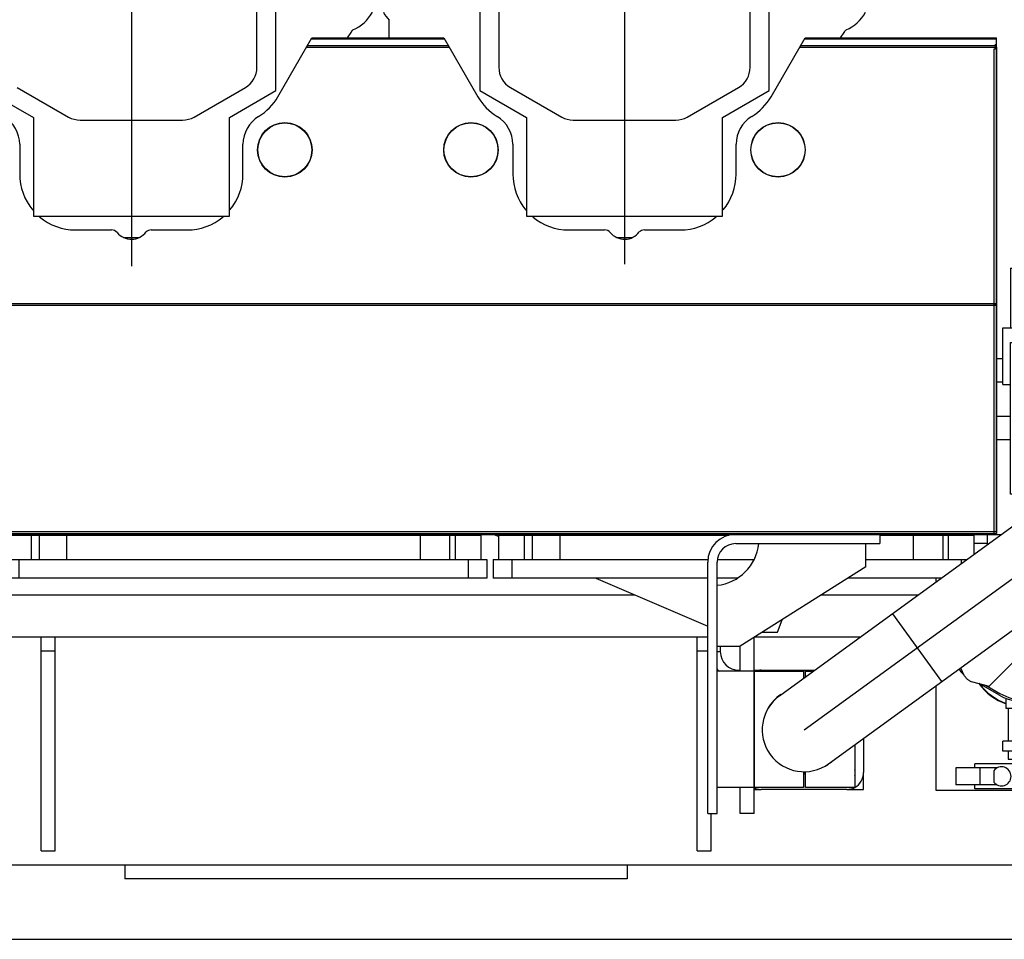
# Model space of a CAD drawing. Header units: millimetres. Extents: x 0 to 1189, y 0 to 841.
# Tile 104 of 160: x 973 to 1015, y 271 to 311. Entities that reach past the tile are written whole.
import ezdxf

# ---------------------------------------------------------------- set-up
doc = ezdxf.new("R2010")
doc.units = ezdxf.units.MM
doc.header["$LTSCALE"] = 65.395
doc.linetypes.add('CENTER', pattern=[0.6, 0.375, -0.075, 0.075, -0.075])
for name, color, linetype in [('1907_060000_TLKGS_KGS_V_ABL1579', 7, 'CONTINUOUS'), ('1907_061000_TLKGS_KGS_V_ABL1580', 7, 'CONTINUOUS'), ('1907_153200_84_ABL1627', 7, 'CONTINUOUS'), ('1907_153200_84_T1_PBL1664', 7, 'CONTINUOUS'), ('1907_153700_15_ABL1623', 7, 'CONTINUOUS'), ('1907_153700_15_T2_PBL1636', 7, 'CONTINUOUS'), ('1907_153700_15_T3_PBL1624', 7, 'CONTINUOUS'), ('1907_153700_16_ABL1625', 7, 'CONTINUOUS'), ('1907_153700_16_T1_PBL1626', 7, 'CONTINUOUS'), ('1907_153700_16_T2_PBL1635', 7, 'CONTINUOUS'), ('1907_153701_05_AC_PBL1629', 7, 'CONTINUOUS'), ('1907_153701_05_AC_PBL1630', 7, 'CONTINUOUS'), ('1907_153701_32_PBL1631', 7, 'CONTINUOUS'), ('1907_153701_33_PBL1634', 7, 'CONTINUOUS'), ('1997_030000_TLKGS_V_ABL1561', 7, 'CONTINUOUS'), ('1997_100000_TLKGS_V_ABL1562', 7, 'CONTINUOUS'), ('1997_200000_TLKGS_V_ABL1597', 7, 'CONTINUOUS'), ('N4011-C128X91_PBL1628', 7, 'CONTINUOUS'), ('oben_24_VBL1520', 7, 'CONTINUOUS')]:
    doc.layers.add(name, color=color, linetype=linetype)

# ---------------------------------------------------------------- blocks, each defined once
blk = doc.blocks.new('9M32C_GENSET_KPL_GRUNDRAHMEN_T1_PBL1522', base_point=(836.943, 316.873))
at = {"layer": '9M32C_GENSET_KPL_GRUNDRAHMEN_T1_PBL1522', "color": 7, "linetype": 'CONTINUOUS'}
for p, q in [((813.987, 284.073), (1002.183, 284.073)), ((973.523, 274.873), (973.523, 284.073)), ((974.123, 274.873), (974.123, 284.073)), ((1001.723, 274.873), (1001.723, 284.073)), ((1004.219, 284.073), (1008.766, 284.073)), ((973.523, 283.473), (974.123, 283.473)), ((1001.723, 283.473), (1002.183, 283.473)), ((1008.883, 277.513), (1008.883, 278.233)), ((1004.183, 277.513), (1004.483, 277.513)), ((1008.163, 277.513), (1008.883, 277.513)), ((1002.323, 274.873), (1002.323, 276.473)), ((973.523, 274.873), (974.123, 274.873)), ((1001.723, 274.873), (1002.323, 274.873)), ((752.983, 274.273), (1027.923, 274.273)), ((977.123, 274.273), (977.123, 273.673)), ((998.723, 274.273), (998.723, 273.673)), ((998.723, 273.673), (977.123, 273.673)), ((750.063, 271.073), (1031.123, 271.073))]:
    blk.add_line(p, q, dxfattribs=at)
blk = doc.blocks.new('9M32C_GENSET_KPL_GRUNDRAHMEN_ABL1521', base_point=(836.943, 316.873))
at = {"layer": '9M32C_GENSET_KPL_GRUNDRAHMEN_T1_PBL1522'}
blk.add_blockref('9M32C_GENSET_KPL_GRUNDRAHMEN_T1_PBL1522', (836.943, 316.873), dxfattribs=at)
blk = doc.blocks.new('1907_153700_15_T3_PBL1624', base_point=(1003.883, 280.262))
at = {"layer": '1907_153700_15_T3_PBL1624', "color": 7, "linetype": 'CONTINUOUS'}
for p, q in [((1004.183, 282.593), (1004.183, 284.051)), ((1003.583, 282.593), (1003.583, 283.673)), ((1003.583, 276.473), (1003.583, 277.593)), ((1004.183, 276.473), (1004.183, 277.579)), ((1004.183, 276.473), (1003.583, 276.473))]:
    blk.add_line(p, q, dxfattribs=at)
blk = doc.blocks.new('1907_153700_15_T2_PBL1636', base_point=(999.181, 286.373))
at = {"layer": '1907_153700_15_T2_PBL1636', "color": 7, "linetype": 'CONTINUOUS'}
for p, q in [((992.983, 288.473), (993.197, 288.381)), ((997.37, 286.593), (1002.183, 284.53)), ((1005.183, 284.273), (1005.38, 284.804)), ((1004.536, 284.273), (1005.183, 284.273))]:
    blk.add_line(p, q, dxfattribs=at)
blk = doc.blocks.new('1907_153700_15_ABL1623', base_point=(999.181, 282.473))
at = {"layer": '1907_153700_15_T2_PBL1636'}
blk.add_blockref('1907_153700_15_T2_PBL1636', (999.181, 286.373), dxfattribs=at)
at = {"layer": '1907_153700_15_T3_PBL1624'}
blk.add_blockref('1907_153700_15_T3_PBL1624', (1003.883, 280.262), dxfattribs=at)
blk = doc.blocks.new('1907_153700_16_T1_PBL1626', base_point=(1005.883, 282.473))
at = {"layer": '1907_153700_16_T1_PBL1626', "color": 7, "linetype": 'CONTINUOUS'}
for p, q in [((1009.583, 288.473), (1009.583, 288.073)), ((1003.383, 288.073), (1009.583, 288.073)), ((1002.183, 276.473), (1002.183, 287.273)), ((1002.583, 276.473), (1002.583, 287.273)), ((1002.183, 276.473), (1002.583, 276.473))]:
    blk.add_line(p, q, dxfattribs=at)
for radius in [1.2, 0.8]:
    blk.add_arc((1003.383, 287.273), radius, 90, 180, dxfattribs=at)
blk = doc.blocks.new('1907_153700_16_T2_PBL1635', base_point=(1005.783, 285.973))
at = {"layer": '1907_153700_16_T2_PBL1635', "color": 7, "linetype": 'CONTINUOUS'}
for p, q in [((1008.983, 287.073), (1008.983, 288.073)), ((1008.983, 287.073), (1003.583, 283.673)), ((1002.583, 283.673), (1003.583, 283.673))]:
    blk.add_line(p, q, dxfattribs=at)
blk.add_arc((1002.383, 288.273), 2, 275.7664, 354.2356, dxfattribs=at)
blk = doc.blocks.new('1907_153700_16_ABL1625', base_point=(1005.883, 282.473))
at = {"layer": '1907_153700_16_T1_PBL1626'}
blk.add_blockref('1907_153700_16_T1_PBL1626', (1005.883, 282.473), dxfattribs=at)
at = {"layer": '1907_153700_16_T2_PBL1635'}
blk.add_blockref('1907_153700_16_T2_PBL1635', (1005.783, 285.973), dxfattribs=at)
blk = doc.blocks.new('N4011-C128X91_PBL1628', base_point=(1006.519, 280.073))
at = {"layer": 'N4011-C128X91_PBL1628', "color": 7, "linetype": 'CONTINUOUS'}
for p, q in [((1004.483, 282.633), (1006.784, 282.633)), ((1008.883, 279.708), (1008.883, 278.233)), ((1008.163, 277.513), (1004.483, 277.513))]:
    blk.add_line(p, q, dxfattribs=at)
for centre, radius, start, end in [((1004.483, 281.913), 0.72, 90, 109.1696), ((1006.323, 280.073), 1.82, 269.3822, 271.9039), ((1006.323, 280.073), 1.889, 269.4055, 271.8324), ((1008.161, 278.235), 0.36, 340.5545, 19.4455), ((1008.163, 278.233), 0.72, 298.262, 360), ((1004.483, 278.233), 0.72, 242.8542, 270), ((1008.163, 278.233), 0.72, 270, 297.1458)]:
    blk.add_arc(centre, radius, start, end, dxfattribs=at)
blk = doc.blocks.new('1907_153200_84_T1_PBL1664', base_point=(1013.005, 299.772))
at = {"layer": '1907_153200_84_T1_PBL1664', "color": 7, "linetype": 'CONTINUOUS'}
for p, q in [((1005.265, 281.529), (1015.414, 288.903)), ((1007.381, 278.617), (1017.53, 285.99))]:
    blk.add_line(p, q, dxfattribs=at)
at = {"layer": '1907_153200_84_T1_PBL1664', "color": 2, "linetype": 'CENTER'}
blk.add_line((1006.323, 280.073), (1016.472, 287.446), dxfattribs=at)
at = {"layer": '1907_153200_84_T1_PBL1664', "color": 9, "linetype": 'CONTINUOUS'}
blk.add_line((1010.119, 285.056), (1012.235, 282.143), dxfattribs=at)
at = {"layer": '1907_153200_84_T1_PBL1664', "color": 7, "linetype": 'CONTINUOUS'}
blk.add_arc((1006.323, 280.073), 1.8, 126, 306, dxfattribs=at)
blk = doc.blocks.new('1907_153200_84_ABL1627', base_point=(1012.45, 299.22))
at = {"layer": '1907_153200_84_T1_PBL1664'}
blk.add_blockref('1907_153200_84_T1_PBL1664', (1013.005, 299.772), dxfattribs=at)
at = {"layer": 'N4011-C128X91_PBL1628'}
blk.add_blockref('N4011-C128X91_PBL1628', (1006.519, 280.073), dxfattribs=at)
blk = doc.blocks.new('1907_153701_05_AC_PBL1629', base_point=(1007.443, 280.093))
at = {"layer": '1907_153701_05_AC_PBL1629', "color": 7, "linetype": 'CONTINUOUS'}
for p, q in [((1006.383, 282.593), (1006.729, 282.593)), ((1006.383, 282.342), (1006.383, 282.593)), ((1008.503, 279.432), (1008.503, 277.593)), ((1006.383, 277.593), (1006.383, 278.274)), ((1008.503, 277.593), (1006.383, 277.593))]:
    blk.add_line(p, q, dxfattribs=at)
for start, end in [(294.9439, 311.8182), (294.4133, 294.8866)]:
    blk.add_arc((1006.343, 280.093), 1.81, start, end, dxfattribs=at)
blk = doc.blocks.new('1907_153701_05_AC_PBL1630', base_point=(1005.243, 280.093))
at = {"layer": '1907_153701_05_AC_PBL1630', "color": 7, "linetype": 'CONTINUOUS'}
for p, q in [((1004.183, 282.593), (1006.303, 282.593)), ((1004.183, 277.593), (1004.183, 282.593)), ((1006.303, 282.593), (1006.303, 282.284)), ((1006.303, 278.274), (1006.303, 277.593)), ((1006.303, 277.593), (1004.183, 277.593))]:
    blk.add_line(p, q, dxfattribs=at)
blk.add_arc((1006.343, 280.093), 1.81, 124.1858, 151.0988, dxfattribs=at)
blk = doc.blocks.new('1907_153701_32_PBL1631', base_point=(1003.383, 280.093))
at = {"layer": '1907_153701_32_PBL1631', "color": 7, "linetype": 'CONTINUOUS'}
for p, q in [((1004.183, 282.593), (1002.583, 282.593)), ((1004.183, 282.593), (1004.183, 277.593)), ((1004.183, 277.593), (1002.583, 277.593))]:
    blk.add_line(p, q, dxfattribs=at)
blk = doc.blocks.new('1907_153701_33_PBL1634', base_point=(1003.533, 283.13))
at = {"layer": '1907_153701_33_PBL1634', "color": 7, "linetype": 'CONTINUOUS'}
for p, q in [((1002.723, 283.673), (1002.723, 283.433)), ((1003.523, 282.633), (1003.583, 282.633)), ((1004.183, 282.633), (1004.483, 282.633))]:
    blk.add_line(p, q, dxfattribs=at)
at = {"layer": '1907_153701_33_PBL1634', "color": 9, "linetype": 'CONTINUOUS'}
for p, q in [((1002.583, 283.433), (1002.723, 283.433)), ((1003.523, 282.593), (1003.523, 282.633))]:
    blk.add_line(p, q, dxfattribs=at)
at = {"layer": '1907_153701_33_PBL1634', "color": 7, "linetype": 'CONTINUOUS'}
for radius, start, end in [(0.8, 180, 270), (1.2, 218.4456, 224.7844)]:
    blk.add_arc((1003.523, 283.433), radius, start, end, dxfattribs=at)
blk = doc.blocks.new('9M32C_GENSET_KPL_VERROHRUNG_ABL1525', base_point=(886.602, 324.888))
at = {"layer": '1907_153200_84_ABL1627'}
blk.add_blockref('1907_153200_84_ABL1627', (1012.45, 299.22), dxfattribs=at)
at = {"layer": '1907_153700_15_ABL1623'}
blk.add_blockref('1907_153700_15_ABL1623', (999.181, 282.473), dxfattribs=at)
at = {"layer": '1907_153700_16_ABL1625'}
blk.add_blockref('1907_153700_16_ABL1625', (1005.883, 282.473), dxfattribs=at)
at = {"layer": '1907_153701_05_AC_PBL1629'}
blk.add_blockref('1907_153701_05_AC_PBL1629', (1007.443, 280.093), dxfattribs=at)
at = {"layer": '1907_153701_05_AC_PBL1630'}
blk.add_blockref('1907_153701_05_AC_PBL1630', (1005.243, 280.093), dxfattribs=at)
at = {"layer": '1907_153701_32_PBL1631'}
blk.add_blockref('1907_153701_32_PBL1631', (1003.383, 280.093), dxfattribs=at)
at = {"layer": '1907_153701_33_PBL1634'}
blk.add_blockref('1907_153701_33_PBL1634', (1003.533, 283.13), dxfattribs=at)
blk = doc.blocks.new('1997_111000_12_SIMPLE1_T1_D_PBL1564', base_point=(912.003, 315.678))
at = {"layer": '1997_111000_12_SIMPLE1_T1_D_PBL1564', "color": 7, "linetype": 'CONTINUOUS'}
for p, q in [((923.021, 288.473), (1014.822, 288.473)), ((813.987, 285.873), (999.05, 285.873)), ((1007.078, 285.873), (1011.244, 285.873))]:
    blk.add_line(p, q, dxfattribs=at)
for centre, start, end in [((977.403, 288.873), 214.9011, 219.0177), ((977.403, 288.873), 320.9823, 325.0989), ((985.803, 288.873), 214.9011, 219.0177), ((985.803, 288.873), 320.9823, 325.0989), ((990.203, 288.873), 214.9011, 219.0177), ((990.203, 288.873), 320.9823, 325.0989), ((1011.403, 288.873), 214.9011, 219.0177), ((1011.403, 288.873), 320.9823, 325.0989)]:
    blk.add_arc(centre, 0.7, start, end, dxfattribs=at)
blk = doc.blocks.new('1997_111000_12_SIMPLE1_D_ABL1563', base_point=(913.779, 318.689))
at = {"layer": '1997_111000_12_SIMPLE1_T1_D_PBL1564'}
blk.add_blockref('1997_111000_12_SIMPLE1_T1_D_PBL1564', (912.003, 315.678), dxfattribs=at)
blk = doc.blocks.new('1997_111200_08_SIMPLE1_T7_A_PBL1643', base_point=(1003.297, 287.513))
at = {"layer": '1997_111200_08_SIMPLE1_T7_A_PBL1643', "color": 7, "linetype": 'CONTINUOUS'}
for p, q in [((993.197, 288.433), (1003.088, 288.433)), ((993.197, 287.393), (993.197, 288.433)), ((1009.583, 288.433), (1013.637, 288.433)), ((1013.637, 287.612), (1013.637, 288.433)), ((992.957, 287.393), (1002.197, 287.393)), ((992.957, 287.393), (992.957, 286.593)), ((1002.598, 287.393), (1004.17, 287.393)), ((1008.983, 287.393), (1013.336, 287.393)), ((1002.183, 286.593), (992.957, 286.593)), ((1003.463, 286.593), (1002.583, 286.593)), ((1012.235, 286.593), (1008.221, 286.593))]:
    blk.add_line(p, q, dxfattribs=at)
at = {"layer": '1997_111200_08_SIMPLE1_T7_A_PBL1643', "color": 9, "linetype": 'CONTINUOUS'}
for p, q in [((994.297, 288.433), (994.297, 287.393)), ((994.641, 288.433), (994.641, 287.393)), ((995.817, 288.433), (995.817, 287.393)), ((1011.017, 288.433), (1011.017, 287.393)), ((1012.284, 288.433), (1012.284, 287.393)), ((1012.521, 288.433), (1012.521, 287.393)), ((993.757, 287.393), (993.757, 286.593)), ((1013.077, 287.393), (1013.077, 287.205))]:
    blk.add_line(p, q, dxfattribs=at)
blk = doc.blocks.new('1997_111200_08_SIMPLE1_T7_A_PBL1644', base_point=(982.22, 287.513))
at = {"layer": '1997_111200_08_SIMPLE1_T7_A_PBL1644', "color": 7, "linetype": 'CONTINUOUS'}
for p, q in [((972, 288.433), (992.44, 288.433)), ((972, 287.393), (972, 288.433)), ((992.44, 287.393), (992.44, 288.433)), ((971.76, 287.393), (992.68, 287.393)), ((971.76, 287.393), (971.76, 286.593)), ((992.68, 287.393), (992.68, 286.593)), ((992.68, 286.593), (971.76, 286.593))]:
    blk.add_line(p, q, dxfattribs=at)
at = {"layer": '1997_111200_08_SIMPLE1_T7_A_PBL1644', "color": 9, "linetype": 'CONTINUOUS'}
for p, q in [((973.1, 288.433), (973.1, 287.393)), ((973.445, 288.433), (973.445, 287.393)), ((974.62, 288.433), (974.62, 287.393)), ((989.82, 288.433), (989.82, 287.393)), ((991.087, 288.433), (991.087, 287.393)), ((991.324, 288.433), (991.324, 287.393)), ((972.56, 287.393), (972.56, 286.593)), ((991.88, 287.393), (991.88, 286.593))]:
    blk.add_line(p, q, dxfattribs=at)
blk = doc.blocks.new('1997_111200_08_SIMPLE1_T8_A_PBL1732', base_point=(1014.203, 288.248))
at = {"layer": '1997_111200_08_SIMPLE1_T8_A_PBL1732', "color": 7, "linetype": 'CONTINUOUS'}
blk.add_line((1014.203, 288.023), (1014.203, 288.473), dxfattribs=at)
blk = doc.blocks.new('1997_111200_08_SIMPLE1_A_ABL1570', base_point=(921.923, 307.623))
at = {"layer": '1997_111200_08_SIMPLE1_T7_A_PBL1643'}
blk.add_blockref('1997_111200_08_SIMPLE1_T7_A_PBL1643', (1003.297, 287.513), dxfattribs=at)
at = {"layer": '1997_111200_08_SIMPLE1_T7_A_PBL1644'}
blk.add_blockref('1997_111200_08_SIMPLE1_T7_A_PBL1644', (982.22, 287.513), dxfattribs=at)
at = {"layer": '1997_111200_08_SIMPLE1_T8_A_PBL1732'}
blk.add_blockref('1997_111200_08_SIMPLE1_T8_A_PBL1732', (1014.203, 288.248), dxfattribs=at)
blk = doc.blocks.new('1997_171000_05_SIMPLE1_T1_A_PBL1595', base_point=(916.003, 298.959))
at = {"layer": '1997_171000_05_SIMPLE1_T1_A_PBL1595', "color": 7, "linetype": 'CONTINUOUS'}
for p, q in [((983.703, 307.275), (985.164, 309.805)), ((985.14, 309.763), (990.865, 309.763)), ((985.164, 309.805), (990.841, 309.805)), ((990.841, 309.805), (992.301, 307.277)), ((1004.903, 307.275), (1006.364, 309.805)), ((1006.34, 309.763), (1014.603, 309.763)), ((1006.364, 309.805), (1014.603, 309.805)), ((1014.603, 288.513), (1014.603, 309.805)), ((972.603, 305.231), (972.603, 303.953)), ((982.203, 303.952), (982.203, 305.232)), ((993.803, 305.231), (993.803, 303.953)), ((1003.403, 303.952), (1003.403, 305.232)), ((975.003, 301.553), (976.547, 301.553)), ((978.259, 301.553), (979.803, 301.553)), ((996.203, 301.553), (997.747, 301.553)), ((999.459, 301.553), (1001.003, 301.553)), ((817.403, 288.513), (1014.481, 288.513)), ((1014.601, 288.513), (1014.603, 288.513))]:
    blk.add_line(p, q, dxfattribs=at)
at = {"layer": '1997_171000_05_SIMPLE1_T1_A_PBL1595', "color": 9, "linetype": 'CONTINUOUS'}
for p, q in [((984.977, 309.481), (991.028, 309.481)), ((1006.177, 309.481), (1014.603, 309.481)), ((984.936, 309.41), (991.069, 309.41)), ((1006.136, 309.41), (1014.603, 309.41)), ((817.403, 298.394), (1014.603, 298.394)), ((817.403, 298.314), (1014.603, 298.314)), ((817.403, 288.593), (1014.603, 288.593))]:
    blk.add_line(p, q, dxfattribs=at)
at = {"layer": '1997_171000_05_SIMPLE1_T1_A_PBL1595', "color": 7, "linetype": 'CONTINUOUS'}
for centre, radius, start, end in [((981.626, 308.477), 2.4, 301.3651, 329.9387), ((994.379, 308.477), 2.4, 210, 238.6677), ((1002.826, 308.477), 2.4, 301.3651, 329.9387), ((971.203, 305.231), 1.4, 0, 58.6677), ((983.603, 305.232), 1.4, 121.3323, 180), ((992.403, 305.231), 1.4, 0, 58.6677), ((1004.803, 305.232), 1.4, 121.3323, 180), ((975.003, 303.953), 2.4, 180, 220.0476), ((979.803, 303.953), 2.4, 320.0846, 359.9734), ((996.203, 303.953), 2.4, 180, 220.0476), ((1001.003, 303.953), 2.4, 320.0846, 359.9734), ((975.003, 303.953), 2.4, 229.9457, 270), ((979.803, 303.953), 2.4, 270, 310.0469), ((996.203, 303.953), 2.4, 229.9457, 270), ((1001.003, 303.953), 2.4, 270, 310.0469), ((976.547, 301.233), 0.32, 39.6353, 90), ((977.405, 301.953), 0.8, 220.1657, 322.3949), ((978.259, 301.233), 0.32, 90, 133.5761), ((997.747, 301.233), 0.32, 39.6353, 90), ((998.605, 301.953), 0.8, 220.1657, 322.3949), ((999.459, 301.233), 0.32, 90, 133.5761)]:
    blk.add_arc(centre, radius, start, end, dxfattribs=at)
blk = doc.blocks.new('1997_171000_05_SIMPLE1_T3_A_PBL1653', base_point=(1014.541, 299.025))
at = {"layer": '1997_171000_05_SIMPLE1_T3_A_PBL1653', "color": 7, "linetype": 'CONTINUOUS'}
for p, q in [((1014.541, 309.537), (1014.541, 309.321)), ((1014.541, 309.321), (1014.481, 309.321)), ((1014.481, 309.321), (1014.481, 288.513)), ((1014.601, 309.41), (1014.601, 288.513)), ((1014.481, 298.351), (1014.601, 298.351)), ((1014.481, 288.513), (1014.601, 288.513))]:
    blk.add_line(p, q, dxfattribs=at)
blk = doc.blocks.new('1997_171000_05_SIMPLE1_T4_A_PBL1889', base_point=(984.003, 304.993))
at = {"layer": '1997_171000_05_SIMPLE1_T4_A_PBL1889', "color": 7, "linetype": 'CONTINUOUS'}
blk.add_circle((984.003, 304.993), 1.17, dxfattribs=at)
at = {"layer": '1997_171000_05_SIMPLE1_T4_A_PBL1889', "color": 9, "linetype": 'CONTINUOUS'}
blk.add_circle((984.003, 304.993), 1.161, dxfattribs=at)
blk = doc.blocks.new('1997_171000_05_SIMPLE1_T4_A_PBL1898', base_point=(992.003, 304.993))
at = {"layer": '1997_171000_05_SIMPLE1_T4_A_PBL1898', "color": 7, "linetype": 'CONTINUOUS'}
blk.add_circle((992.003, 304.993), 1.17, dxfattribs=at)
at = {"layer": '1997_171000_05_SIMPLE1_T4_A_PBL1898', "color": 9, "linetype": 'CONTINUOUS'}
blk.add_circle((992.003, 304.993), 1.161, dxfattribs=at)
blk = doc.blocks.new('1997_171000_05_SIMPLE1_T4_A_PBL1899', base_point=(1005.203, 304.993))
at = {"layer": '1997_171000_05_SIMPLE1_T4_A_PBL1899', "color": 7, "linetype": 'CONTINUOUS'}
blk.add_circle((1005.203, 304.993), 1.17, dxfattribs=at)
at = {"layer": '1997_171000_05_SIMPLE1_T4_A_PBL1899', "color": 9, "linetype": 'CONTINUOUS'}
blk.add_circle((1005.203, 304.993), 1.161, dxfattribs=at)
blk = doc.blocks.new('1997_171000_05_SIMPLE1_A_ABL1592', base_point=(915.309, 298.959))
at = {"layer": '1997_171000_05_SIMPLE1_T1_A_PBL1595'}
blk.add_blockref('1997_171000_05_SIMPLE1_T1_A_PBL1595', (916.003, 298.959), dxfattribs=at)
at = {"layer": '1997_171000_05_SIMPLE1_T3_A_PBL1653'}
blk.add_blockref('1997_171000_05_SIMPLE1_T3_A_PBL1653', (1014.541, 299.025), dxfattribs=at)
at = {"layer": '1997_171000_05_SIMPLE1_T4_A_PBL1889'}
blk.add_blockref('1997_171000_05_SIMPLE1_T4_A_PBL1889', (984.003, 304.993), dxfattribs=at)
at = {"layer": '1997_171000_05_SIMPLE1_T4_A_PBL1898'}
blk.add_blockref('1997_171000_05_SIMPLE1_T4_A_PBL1898', (992.003, 304.993), dxfattribs=at)
at = {"layer": '1997_171000_05_SIMPLE1_T4_A_PBL1899'}
blk.add_blockref('1997_171000_05_SIMPLE1_T4_A_PBL1899', (1005.203, 304.993), dxfattribs=at)
blk = doc.blocks.new('1997_100000_TLKGS_V_ABL1562', base_point=(921.363, 307.623))
at = {"layer": '1997_111000_12_SIMPLE1_D_ABL1563'}
blk.add_blockref('1997_111000_12_SIMPLE1_D_ABL1563', (913.779, 318.689), dxfattribs=at)
at = {"layer": '1997_111200_08_SIMPLE1_A_ABL1570'}
blk.add_blockref('1997_111200_08_SIMPLE1_A_ABL1570', (921.923, 307.623), dxfattribs=at)
at = {"layer": '1997_171000_05_SIMPLE1_A_ABL1592'}
blk.add_blockref('1997_171000_05_SIMPLE1_A_ABL1592', (915.309, 298.959), dxfattribs=at)
blk = doc.blocks.new('1907_210700_31_SIMPLE1_T1_X_PBL1621', base_point=(998.448, 324.478))
at = {"layer": '1907_210700_31_SIMPLE1_T1_X_PBL1621', "color": 7, "linetype": 'CONTINUOUS'}
for p, q in [((992.391, 316.869), (992.391, 307.538)), ((993.201, 316.873), (993.201, 308.542)), ((1004.005, 308.542), (1004.005, 316.873)), ((1004.819, 307.538), (1004.819, 317.033)), ((988.483, 309.805), (988.483, 310.569)), ((1007.891, 309.805), (1008.049, 310.031)), ((992.391, 307.538), (994.391, 306.383)), ((993.701, 307.676), (995.903, 306.405)), ((1001.303, 306.405), (1003.505, 307.676)), ((1002.819, 306.383), (1004.819, 307.538)), ((994.391, 306.383), (994.391, 302.141)), ((996.403, 306.271), (1000.804, 306.271)), ((1002.819, 302.141), (1002.819, 306.383)), ((994.391, 302.141), (1002.819, 302.141)), ((998.259, 301.233), (998.952, 301.233)), ((998.922, 301.22), (998.286, 301.22))]:
    blk.add_line(p, q, dxfattribs=at)
at = {"layer": '1907_210700_31_SIMPLE1_T1_X_PBL1621', "color": 2, "linetype": 'CENTER'}
blk.add_line((998.603, 312.673), (998.603, 300.083), dxfattribs=at)
at = {"layer": '1907_210700_31_SIMPLE1_T1_X_PBL1621', "color": 7, "linetype": 'CONTINUOUS'}
for centre, radius, start, end in [((989.803, 311.793), 1.8, 209.6522, 222.8334), ((1007.403, 311.793), 1.8, 293.8211, 330.3478), ((994.201, 308.542), 1, 180.0005, 239.9997), ((1003.005, 308.542), 1, 300.0003, 359.9995), ((996.403, 307.271), 1, 240.0008, 270), ((1000.803, 307.271), 1, 270.0011, 300.0003)]:
    blk.add_arc(centre, radius, start, end, dxfattribs=at)
blk.add_open_spline([(1008.049, 310.031), (1008.052, 310.036), (1008.055, 310.048), (1008.063, 310.064), (1008.071, 310.08), (1008.081, 310.095), (1008.092, 310.109), (1008.104, 310.122), (1008.117, 310.134), (1008.125, 310.144), (1008.13, 310.146)], degree=3, knots=[0, 0, 0, 0, 0.124946, 0.249948, 0.374954, 0.499965, 0.624981, 0.750001, 0.875024, 1, 1, 1, 1], dxfattribs=at)
blk = doc.blocks.new('1907_210700_31_SIMPLE1_X_ABL1620', base_point=(998.448, 324.478))
at = {"layer": '1907_210700_31_SIMPLE1_T1_X_PBL1621'}
blk.add_blockref('1907_210700_31_SIMPLE1_T1_X_PBL1621', (998.448, 324.478), dxfattribs=at)
blk = doc.blocks.new('1907_210700_31_SIMPLE1_T1_X_PBL1655', base_point=(977.248, 324.435))
at = {"layer": '1907_210700_31_SIMPLE1_T1_X_PBL1655', "color": 7, "linetype": 'CONTINUOUS'}
for p, q in [((982.805, 308.542), (982.805, 316.873)), ((983.619, 307.538), (983.619, 317.033)), ((986.691, 309.805), (986.849, 310.031)), ((971.191, 307.538), (973.191, 306.383)), ((972.501, 307.676), (974.703, 306.405)), ((980.103, 306.405), (982.305, 307.676)), ((981.619, 306.383), (983.619, 307.538)), ((973.191, 306.383), (973.191, 302.141)), ((975.203, 306.271), (979.604, 306.271)), ((981.619, 302.141), (981.619, 306.383)), ((973.191, 302.141), (981.619, 302.141)), ((977.059, 301.233), (977.752, 301.233)), ((977.722, 301.22), (977.086, 301.22))]:
    blk.add_line(p, q, dxfattribs=at)
at = {"layer": '1907_210700_31_SIMPLE1_T1_X_PBL1655', "color": 2, "linetype": 'CENTER'}
blk.add_line((977.403, 312.673), (977.403, 299.997), dxfattribs=at)
at = {"layer": '1907_210700_31_SIMPLE1_T1_X_PBL1655', "color": 7, "linetype": 'CONTINUOUS'}
for centre, radius, start, end in [((986.203, 311.793), 1.8, 293.8211, 330.3478), ((981.805, 308.542), 1, 300.0003, 359.9995), ((975.203, 307.271), 1, 240.0008, 270), ((979.603, 307.271), 1, 270.0011, 300.0003)]:
    blk.add_arc(centre, radius, start, end, dxfattribs=at)
blk.add_open_spline([(986.849, 310.031), (986.852, 310.036), (986.855, 310.048), (986.863, 310.064), (986.871, 310.08), (986.881, 310.095), (986.892, 310.109), (986.904, 310.122), (986.917, 310.134), (986.925, 310.144), (986.93, 310.146)], degree=3, knots=[0, 0, 0, 0, 0.124946, 0.249948, 0.374954, 0.499965, 0.624981, 0.750001, 0.875024, 1, 1, 1, 1], dxfattribs=at)
blk = doc.blocks.new('1907_210700_31_SIMPLE1_X_ABL1654', base_point=(977.248, 324.435))
at = {"layer": '1907_210700_31_SIMPLE1_T1_X_PBL1655'}
blk.add_blockref('1907_210700_31_SIMPLE1_T1_X_PBL1655', (977.248, 324.435), dxfattribs=at)
blk = doc.blocks.new('1997_200000_TLKGS_V_ABL1597', base_point=(923.303, 324.225))
at = {"layer": '1907_210700_31_SIMPLE1_X_ABL1620'}
blk.add_blockref('1907_210700_31_SIMPLE1_X_ABL1620', (998.448, 324.478), dxfattribs=at)
at = {"layer": '1907_210700_31_SIMPLE1_X_ABL1654'}
blk.add_blockref('1907_210700_31_SIMPLE1_X_ABL1654', (977.248, 324.435), dxfattribs=at)
blk = doc.blocks.new('1997_030000_TLKGS_V_ABL1561', base_point=(936.463, 318.962))
at = {"layer": '1997_100000_TLKGS_V_ABL1562'}
blk.add_blockref('1997_100000_TLKGS_V_ABL1562', (921.363, 307.623), dxfattribs=at)
at = {"layer": '1997_200000_TLKGS_V_ABL1597'}
blk.add_blockref('1997_200000_TLKGS_V_ABL1597', (923.303, 324.225), dxfattribs=at)
blk = doc.blocks.new('1907_766000_07_SIMPLE1_T1_X_PBL1582', base_point=(1018.762, 282.514))
at = {"layer": '1907_766000_07_SIMPLE1_T1_X_PBL1582', "color": 7, "linetype": 'CONTINUOUS'}
for p, q in [((1012.723, 288.433), (1012.723, 288.473)), ((1014.203, 288.073), (1013.637, 288.073)), ((1013.666, 287.633), (1013.637, 287.633)), ((1019.193, 286.912), (1019.193, 287.433)), ((1024.003, 287.433), (1024.003, 284.864)), ((1012.003, 286.425), (1012.003, 286.593)), ((1025.521, 284.341), (1018.551, 286.741)), ((1019.791, 286.314), (1019.193, 286.912)), ((1020.139, 286.295), (1019.848, 286.295)), ((1020.293, 286.141), (1020.139, 286.295)), ((1017.331, 285.001), (1017.142, 285.708)), ((1025.065, 283.017), (1018.095, 285.417)), ((1014.275, 281.945), (1017.331, 285.001)), ((1017.289, 285.157), (1018.717, 285.157)), ((1017.639, 284.532), (1017.298, 285.123)), ((1018.708, 285.123), (1018.367, 284.532)), ((1018.728, 285.199), (1018.675, 285.001)), ((1018.675, 285.001), (1021.731, 281.945)), ((1018.003, 284.48), (1018.003, 284.432)), ((1024.589, 284.662), (1024.134, 283.338)), ((1018.003, 284.432), (1018.003, 283.475)), ((1025.521, 284.341), (1025.065, 283.017)), ((1022.997, 283.437), (1022.551, 283.883)), ((1017.923, 281.833), (1017.923, 283.474)), ((1018.003, 283.471), (1018.003, 282.514)), ((1018.083, 283.474), (1018.083, 281.833)), ((1023.025, 282.872), (1022.997, 283.437)), ((1024.003, 283.383), (1024.003, 277.473)), ((1022.814, 282.422), (1023.025, 282.872)), ((1013.046, 282.733), (1013.192, 282.422)), ((1018.003, 282.514), (1018.003, 282.466)), ((1012.003, 277.473), (1012.003, 281.975)), ((1013.513, 282.149), (1014.275, 281.945)), ((1014.699, 281.57), (1013.855, 282.057)), ((1014.153, 281.978), (1014.744, 281.637)), ((1018.083, 282.324), (1017.923, 282.324)), ((1021.262, 281.637), (1021.853, 281.978)), ((1022.151, 282.057), (1021.307, 281.57)), ((1021.731, 281.945), (1022.493, 282.149)), ((1018.15, 281.593), (1017.856, 281.593)), ((1015.01, 280.993), (1015.01, 281.421)), ((1015.802, 281.353), (1017.443, 281.353)), ((1018.563, 281.353), (1020.204, 281.353)), ((1020.998, 280.993), (1020.998, 281.422)), ((1020.998, 280.993), (1015.01, 280.993)), ((1015.093, 280.993), (1015.093, 279.593)), ((1016.403, 280.433), (1016.403, 280.993)), ((1019.603, 280.873), (1016.403, 280.873)), ((1019.603, 280.433), (1019.603, 280.993)), ((1020.913, 280.993), (1020.913, 279.593)), ((1019.623, 280.433), (1016.383, 280.433)), ((1016.383, 276.555), (1016.383, 280.433)), ((1019.623, 276.555), (1019.623, 280.433)), ((1019.623, 280.077), (1016.383, 280.077)), ((1019.623, 279.984), (1016.383, 279.984)), ((1015.445, 279.593), (1014.863, 279.593)), ((1014.863, 279.153), (1014.863, 279.593)), ((1016.383, 279.593), (1016.161, 279.593)), ((1019.845, 279.593), (1019.623, 279.593)), ((1021.143, 279.593), (1020.561, 279.593)), ((1021.143, 279.153), (1021.143, 279.593)), ((1015.445, 279.153), (1014.863, 279.153)), ((1015.093, 279.153), (1015.093, 278.819)), ((1016.383, 279.153), (1016.161, 279.153)), ((1019.623, 279.24), (1019.863, 279.24)), ((1019.623, 279.204), (1019.863, 279.204)), ((1019.863, 279.24), (1019.863, 276.91)), ((1021.143, 279.153), (1020.561, 279.153)), ((1020.913, 279.153), (1020.913, 278.819)), ((1016.383, 278.613), (1013.663, 278.613)), ((1013.663, 278.433), (1013.663, 278.613)), ((1015.093, 278.819), (1016.383, 278.819)), ((1019.623, 278.844), (1016.383, 278.844)), ((1019.863, 278.819), (1020.913, 278.819)), ((1022.803, 278.613), (1019.863, 278.613)), ((1022.803, 278.433), (1022.803, 278.613)), ((1014.617, 278.433), (1012.843, 278.433)), ((1012.843, 278.433), (1012.843, 277.713)), ((1013.883, 278.433), (1013.883, 277.713)), ((1014.483, 278.316), (1014.483, 277.83)), ((1019.623, 278.334), (1019.863, 278.334)), ((1023.623, 278.433), (1021.769, 278.433)), ((1022.583, 278.433), (1022.583, 277.713)), ((1023.623, 278.433), (1023.623, 277.713)), ((1014.617, 277.713), (1012.843, 277.713)), ((1013.663, 277.533), (1013.663, 277.713)), ((1019.623, 278.031), (1016.383, 278.031)), ((1023.623, 277.713), (1021.769, 277.713)), ((1021.983, 278.084), (1021.983, 278.073)), ((1022.803, 277.533), (1022.803, 277.713)), ((1016.383, 277.473), (1012.003, 277.473)), ((1016.383, 277.533), (1013.663, 277.533)), ((1019.623, 277.502), (1016.383, 277.502)), ((1022.803, 277.533), (1019.863, 277.533)), ((1024.003, 277.473), (1019.863, 277.473)), ((1019.623, 276.94), (1019.863, 276.94)), ((1019.623, 276.91), (1019.863, 276.91)), ((1019.623, 276.555), (1016.383, 276.555))]:
    blk.add_line(p, q, dxfattribs=at)
at = {"layer": '1907_766000_07_SIMPLE1_T1_X_PBL1582', "color": 9, "linetype": 'CONTINUOUS'}
blk.add_line((1019.623, 277.82), (1019.863, 277.82), dxfattribs=at)
at = {"layer": '1907_766000_07_SIMPLE1_T1_X_PBL1582', "color": 7, "linetype": 'CONTINUOUS'}
for centre, radius, start, end in [((1018.003, 286.189), 0.778, 207.5616, 50.5263), ((1015.803, 283.473), 2.2, 344.5183, 45.4814), ((1015.803, 283.473), 2.42, 24.5952, 44.2527), ((1020.203, 283.473), 2.42, 135.7477, 155.4048), ((1020.203, 283.473), 2.2, 134.5174, 195.4831), ((1015.803, 283.473), 2.12, 0.017, 29.983), ((1020.203, 283.473), 2.12, 150.017, 179.983), ((1020.203, 283.473), 2.42, 8.7633, 9.4799), ((1022.553, 282.843), 0.48, 305.5865, 10.4376), ((1013.453, 282.843), 0.48, 197.703, 234.4135), ((1015.803, 283.473), 2.42, 331.5698, 335.4048), ((1020.203, 283.473), 2.42, 204.5952, 208.4303), ((1015.803, 283.473), 2.42, 215.7039, 250.8088), ((1020.203, 283.473), 2.42, 289.232, 324.2963), ((1015.803, 283.473), 2.2, 239.8773, 285.4824), ((1015.803, 283.473), 2.12, 240.017, 269.983), ((1017.443, 281.833), 0.48, 269.983, 0.017), ((1018.563, 281.833), 0.48, 179.983, 270.017), ((1020.203, 283.473), 2.2, 254.5176, 300.1227), ((1020.203, 283.473), 2.12, 270.017, 299.983), ((1015.803, 279.373), 0.44, 30, 150), ((1015.803, 279.373), 0.42, 31.5513, 148.4487), ((1020.203, 279.373), 0.44, 30, 150), ((1020.203, 279.373), 0.42, 31.5513, 148.4487), ((1015.803, 279.373), 0.44, 210, 330), ((1015.803, 279.373), 0.42, 211.5513, 328.4487), ((1020.203, 279.373), 0.42, 215.6082, 328.4487), ((1020.203, 279.373), 0.44, 223.3269, 330), ((1014.813, 278.073), 0.41, 216.4008, 143.5992), ((1021.573, 278.073), 0.41, 1.5594, 360)]:
    blk.add_arc(centre, radius, start, end, dxfattribs=at)
at = {"layer": '1907_766000_07_SIMPLE1_T1_X_PBL1582', "color": 9, "linetype": 'CONTINUOUS'}
for centre, start, end in [((1015.803, 283.473), 23.5577, 44.7109), ((1020.203, 283.473), 135.2086, 156.4435), ((1020.203, 283.473), 9.4095, 9.7248), ((1015.803, 283.473), 332.4244, 336.4423), ((1020.203, 283.473), 203.5565, 210.8509), ((1015.803, 283.473), 216.4851, 250.6741), ((1020.203, 283.473), 289.382, 323.4834)]:
    blk.add_arc(centre, 2.4, start, end, dxfattribs=at)
at = {"layer": '1907_766000_07_SIMPLE1_T1_X_PBL1582', "color": 7, "linetype": 'CONTINUOUS'}
for points, knots in [([(1013.192, 282.422), (1013.204, 282.406), (1013.228, 282.375), (1013.265, 282.331), (1013.303, 282.288), (1013.341, 282.249), (1013.381, 282.215), (1013.423, 282.186), (1013.467, 282.164), (1013.497, 282.153), (1013.513, 282.149)], [0, 0, 0, 0, 0.138008, 0.27417, 0.40684, 0.534831, 0.657523, 0.775139, 0.888691, 1, 1, 1, 1]), ([(1022.493, 282.149), (1022.509, 282.153), (1022.539, 282.164), (1022.583, 282.186), (1022.625, 282.215), (1022.665, 282.249), (1022.703, 282.288), (1022.741, 282.331), (1022.778, 282.375), (1022.802, 282.406), (1022.814, 282.422)], [0, 0, 0, 0, 0.111309, 0.224861, 0.342477, 0.465169, 0.59316, 0.72583, 0.861992, 1, 1, 1, 1])]:
    blk.add_open_spline(points, degree=3, knots=knots, dxfattribs=at)
blk = doc.blocks.new('1907_766000_07_SIMPLE1_X_ABL1581', base_point=(1018.762, 282.514))
at = {"layer": '1907_766000_07_SIMPLE1_T1_X_PBL1582'}
blk.add_blockref('1907_766000_07_SIMPLE1_T1_X_PBL1582', (1018.762, 282.514), dxfattribs=at)
blk = doc.blocks.new('1907_452000_12_SIMPLE1_T1_A_PBL1652', base_point=(1023.995, 293.773))
at = {"layer": '1907_452000_12_SIMPLE1_T1_A_PBL1652', "color": 7, "linetype": 'CONTINUOUS'}
for p, q in [((1015.303, 300.113), (1017.145, 300.113)), ((1015.303, 299.913), (1015.303, 300.113)), ((1016.583, 299.913), (1016.583, 300.113)), ((1020.745, 300.113), (1028.703, 300.113)), ((1025.543, 299.913), (1025.543, 300.113)), ((1028.703, 299.913), (1028.703, 300.113)), ((1015.203, 299.913), (1017.145, 299.913)), ((1015.203, 299.913), (1015.203, 297.353)), ((1020.745, 299.913), (1028.803, 299.913)), ((1020.745, 299.713), (1025.403, 299.713)), ((1023.403, 296.713), (1023.403, 299.713)), ((1025.403, 296.713), (1025.403, 299.713)), ((1028.803, 290.193), (1028.803, 299.913)), ((1028.803, 299.026), (1029.813, 299.026)), ((1029.813, 299.026), (1029.813, 295.746)), ((1028.803, 298.486), (1029.813, 298.486)), ((1014.863, 297.353), (1017.143, 297.353)), ((1014.863, 294.913), (1014.863, 297.353)), ((1017.143, 296.713), (1017.143, 297.353)), ((1015.203, 296.713), (1017.145, 296.713)), ((1015.203, 290.193), (1015.203, 296.713)), ((1016.963, 291.095), (1016.963, 296.713)), ((1020.745, 296.713), (1028.803, 296.713)), ((1027.043, 290.193), (1027.043, 296.713)), ((1028.803, 296.341), (1029.813, 296.341)), ((1014.863, 296.013), (1014.603, 296.013)), ((1028.803, 295.746), (1030.263, 295.746)), ((1030.263, 295.746), (1030.263, 294.113)), ((1014.863, 294.913), (1015.203, 294.913)), ((1031.003, 294.113), (1028.803, 294.113)), ((1031.003, 294.113), (1031.003, 292.117)), ((1015.203, 293.537), (1014.603, 293.537)), ((1015.203, 292.537), (1014.603, 292.537)), ((1031.003, 292.593), (1031.363, 292.593)), ((1031.363, 290.593), (1031.363, 292.593)), ((1028.803, 292.113), (1029.963, 292.113)), ((1029.463, 292.113), (1029.463, 290.913)), ((1031.363, 292.117), (1029.963, 292.117)), ((1029.963, 292.117), (1029.963, 290.913)), ((1031.363, 292.073), (1032.243, 292.073)), ((1032.243, 291.113), (1032.243, 292.073)), ((1033.067, 291.873), (1033.153, 292.193)), ((1033.153, 292.193), (1033.301, 292.193)), ((1033.153, 290.993), (1033.153, 292.193)), ((1033.301, 292.193), (1033.387, 291.873)), ((1033.301, 290.993), (1033.301, 292.193)), ((1032.243, 291.817), (1032.483, 291.817)), ((1032.483, 291.913), (1032.547, 291.913)), ((1032.483, 291.273), (1032.483, 291.913)), ((1032.547, 291.273), (1032.547, 291.913)), ((1032.547, 291.823), (1032.747, 291.823)), ((1032.747, 291.873), (1032.867, 291.873)), ((1032.747, 291.313), (1032.747, 291.873)), ((1032.867, 291.313), (1032.867, 291.873)), ((1032.987, 291.873), (1033.067, 291.873)), ((1032.987, 291.313), (1032.987, 291.873)), ((1033.067, 291.313), (1033.067, 291.873)), ((1033.387, 291.313), (1033.387, 291.873)), ((1032.243, 291.369), (1032.483, 291.369)), ((1032.483, 291.273), (1032.547, 291.273)), ((1032.547, 291.363), (1032.747, 291.363)), ((1032.747, 291.313), (1032.867, 291.313)), ((1032.987, 291.313), (1033.067, 291.313)), ((1033.067, 291.313), (1033.153, 290.993)), ((1033.301, 290.993), (1033.387, 291.313)), ((1028.803, 290.913), (1031.363, 290.913)), ((1030.803, 290.493), (1030.803, 290.913)), ((1031.003, 290.913), (1031.003, 290.493)), ((1031.363, 291.113), (1032.243, 291.113)), ((1033.153, 290.993), (1033.301, 290.993)), ((1030.803, 290.493), (1031.003, 290.493)), ((1031.003, 290.593), (1031.363, 290.593)), ((1016.573, 290.193), (1015.203, 290.193)), ((1015.323, 290.193), (1015.323, 288.837)), ((1028.803, 290.193), (1020.45, 290.193)), ((1027.203, 290.193), (1027.203, 287.433)), ((1028.683, 290.193), (1028.683, 287.433)), ((1028.683, 287.433), (1019.036, 287.433))]:
    blk.add_line(p, q, dxfattribs=at)
at = {"layer": '1907_452000_12_SIMPLE1_T1_A_PBL1652', "color": 9, "linetype": 'CONTINUOUS'}
for p, q in [((1028.803, 295.617), (1030.263, 295.617)), ((1014.863, 295.013), (1014.603, 295.013)), ((1029.57, 290.913), (1029.57, 292.113))]:
    blk.add_line(p, q, dxfattribs=at)
at = {"layer": '1907_452000_12_SIMPLE1_T1_A_PBL1652', "color": 7, "linetype": 'CONTINUOUS'}
for centre, start, end in [((1032.927, 291.873), 180.0191, 359.9618), ((1032.927, 291.313), 0.0382, 179.9809)]:
    blk.add_arc(centre, 0.06, start, end, dxfattribs=at)
blk = doc.blocks.new('1907_452000_12_SIMPLE1_A_ABL1651', base_point=(1023.995, 293.773))
at = {"layer": '1907_452000_12_SIMPLE1_T1_A_PBL1652'}
blk.add_blockref('1907_452000_12_SIMPLE1_T1_A_PBL1652', (1023.995, 293.773), dxfattribs=at)
blk = doc.blocks.new('1907_644000_04_SIMPLE1_T1_X_PBL1661', base_point=(1032.705, 305.308))
at = {"layer": '1907_644000_04_SIMPLE1_T1_X_PBL1661', "color": 7, "linetype": 'CONTINUOUS'}
for p, q in [((1029.483, 302.606), (1029.483, 308.793)), ((1029.603, 303.926), (1029.603, 308.793)), ((1031.043, 304.226), (1031.043, 308.793)), ((1031.883, 303.026), (1031.883, 305.681)), ((1032.003, 302.048), (1032.003, 305.521)), ((1032.342, 305.182), (1032.003, 305.182)), ((1032.557, 305.013), (1032.003, 305.013)), ((1036.803, 304.829), (1036.803, 304.466)), ((1033.469, 304.502), (1033.469, 304.388)), ((1033.795, 302.808), (1033.795, 304.383)), ((1035.803, 302.793), (1035.801, 304.382)), ((1036.406, 304.613), (1036.406, 304.309)), ((1036.803, 304.466), (1036.406, 304.466)), ((1036.807, 304.736), (1036.803, 304.734)), ((1029.603, 303.926), (1029.483, 303.926)), ((1031.043, 304.226), (1029.603, 304.226)), ((1031.883, 303.026), (1031.043, 304.226)), ((1036.406, 304.309), (1036.088, 302.876)), ((1036.078, 303.111), (1036.068, 303.457)), ((1032.003, 303.026), (1031.883, 303.026)), ((1033.795, 302.808), (1034.803, 302.814)), ((1034.803, 302.368), (1034.803, 302.814)), ((1035.803, 302.403), (1035.803, 302.793)), ((1029.483, 302.606), (1028.603, 302.606)), ((1034.803, 302.368), (1032.003, 302.368)), ((1033.404, 302.253), (1033.378, 302.245)), ((1033.794, 301.822), (1033.795, 302.367)), ((1035.804, 301.829), (1035.803, 302.403)), ((1036.119, 302.341), (1036.116, 302.363)), ((1033.471, 302.048), (1032.003, 302.048)), ((1033.388, 302.181), (1033.388, 302.18)), ((1033.388, 302.18), (1033.391, 302.177)), ((1033.794, 301.822), (1035.804, 301.829))]:
    blk.add_line(p, q, dxfattribs=at)
at = {"layer": '1907_644000_04_SIMPLE1_T1_X_PBL1661', "color": 9, "linetype": 'CONTINUOUS'}
for p, q in [((1029.483, 305.593), (1028.603, 305.593)), ((1029.483, 305.013), (1028.603, 305.013)), ((1033.448, 303.417), (1032.003, 303.417)), ((1032.003, 303.095), (1033.488, 303.095)), ((1029.483, 302.721), (1028.603, 302.721)), ((1034.803, 302.79), (1035.803, 302.793)), ((1032.003, 302.323), (1033.409, 302.323)), ((1034.803, 302.4), (1035.803, 302.403))]:
    blk.add_line(p, q, dxfattribs=at)
at = {"layer": '1907_644000_04_SIMPLE1_T1_X_PBL1661', "color": 7, "linetype": 'CONTINUOUS'}
for points in [[(1036.068, 303.457), (1036.056, 303.871), (1036.05, 304.102), (1036.041, 304.466)], [(1035.804, 301.829), (1035.895, 301.861), (1035.978, 301.914), (1036.039, 301.975), (1036.079, 302.031), (1036.104, 302.081), (1036.121, 302.125), (1036.131, 302.16), (1036.137, 302.188), (1036.141, 302.213), (1036.145, 302.237), (1036.148, 302.262), (1036.15, 302.289), (1036.153, 302.318), (1036.156, 302.349), (1036.159, 302.384), (1036.161, 302.424), (1036.164, 302.468), (1036.167, 302.517), (1036.17, 302.573), (1036.173, 302.637), (1036.177, 302.709), (1036.18, 302.791), (1036.184, 302.881), (1036.188, 302.979), (1036.192, 303.088), (1036.196, 303.207), (1036.202, 303.391)], [(1036.092, 302.763), (1036.087, 302.88), (1036.082, 302.998), (1036.078, 303.111)], [(1036.116, 302.363), (1036.112, 302.407), (1036.11, 302.438), (1036.104, 302.519), (1036.099, 302.627), (1036.092, 302.763)], [(1033.39, 302.176), (1033.416, 302.124), (1033.458, 302.062), (1033.513, 302), (1033.545, 301.97), (1033.617, 301.913), (1033.702, 301.862), (1033.794, 301.822)]]:
    blk.add_lwpolyline(points, dxfattribs=at)
for centre, radius, start, end in [((1034.776, 308), 3.673, 176.3578, 179.9994), ((1034.774, 308), 3.671, 175.5412, 176.3574), ((1034.775, 308), 3.672, 174.2859, 175.5412), ((1034.803, 308.024), 3.71, 269.9927, 302.6814), ((1034.803, 307.954), 3.71, 269.9927, 302.6814), ((851.312, 307.927), 182.192, 358.49836, 358.88564), ((965.611, 302.88), 70.451, 0.86847, 1.28714), ((1033.976, 303.54), 0.66, 215.8671, 222.347)]:
    blk.add_arc(centre, radius, start, end, dxfattribs=at)
for points, knots in [([(1034.803, 304.314), (1034.322, 304.314), (1033.35, 304.505), (1032.12, 305.325), (1031.296, 306.55), (1031.103, 307.52), (1031.103, 308)], [0, 0, 0, 0, 0.25044, 0.500623, 0.75044, 1, 1, 1, 1]), ([(1034.803, 304.244), (1034.322, 304.244), (1033.35, 304.436), (1032.12, 305.255), (1031.296, 306.481), (1031.103, 307.451), (1031.103, 307.93)], [0, 0, 0, 0, 0.25044, 0.500623, 0.75044, 1, 1, 1, 1]), ([(1033.378, 302.245), (1033.379, 302.237), (1033.382, 302.216), (1033.383, 302.194), (1033.388, 302.181)], [0, 0, 0, 0, 0.359733, 1, 1, 1, 1]), ([(1033.391, 302.177), (1033.396, 302.178), (1033.397, 302.201), (1033.404, 302.233), (1033.407, 302.294), (1033.411, 302.34), (1033.412, 302.367)], [0, 0, 0, 0, 0.076139, 0.269509, 0.578707, 1, 1, 1, 1])]:
    blk.add_open_spline(points, degree=3, knots=knots, dxfattribs=at)
blk.add_open_spline([(1033.488, 303.095), (1033.582, 302.992), (1033.685, 302.895), (1033.795, 302.808)], degree=3, dxfattribs=at)
at = {"layer": '1907_644000_04_SIMPLE1_T1_X_PBL1661', "color": 9, "linetype": 'CONTINUOUS'}
for points, knots in [([(1035.803, 302.793), (1035.878, 302.813), (1036.017, 302.889), (1036.081, 303.041), (1036.078, 303.111)], [0, 0, 0, 0, 0.528354, 1, 1, 1, 1]), ([(1036.176, 303.271), (1036.172, 303.133), (1036.166, 302.94), (1036.156, 302.701), (1036.15, 302.565), (1036.143, 302.46), (1036.137, 302.395), (1036.133, 302.356), (1036.129, 302.343), (1036.127, 302.331), (1036.123, 302.332), (1036.122, 302.333)], [0, 0, 0, 0, 0.438354, 0.614204, 0.75849, 0.86948, 0.946242, 0.97155, 0.988099, 0.996223, 1, 1, 1, 1]), ([(1035.803, 302.403), (1035.884, 302.425), (1036.034, 302.515), (1036.096, 302.684), (1036.092, 302.763)], [0, 0, 0, 0, 0.515022, 1, 1, 1, 1]), ([(1036.122, 302.333), (1036.121, 302.334), (1036.12, 302.338), (1036.119, 302.341), (1036.119, 302.343)], [0, 0, 0, 0, 0.405033, 1, 1, 1, 1])]:
    blk.add_open_spline(points, degree=3, knots=knots, dxfattribs=at)
blk = doc.blocks.new('1907_644000_04_SIMPLE1_X_ABL1660', base_point=(1032.705, 305.308))
at = {"layer": '1907_644000_04_SIMPLE1_T1_X_PBL1661'}
blk.add_blockref('1907_644000_04_SIMPLE1_T1_X_PBL1661', (1032.705, 305.308), dxfattribs=at)
blk = doc.blocks.new('1907_061000_TLKGS_KGS_V_ABL1580', base_point=(1024.405, 292.674))
at = {"layer": '1907_452000_12_SIMPLE1_A_ABL1651'}
blk.add_blockref('1907_452000_12_SIMPLE1_A_ABL1651', (1023.995, 293.773), dxfattribs=at)
at = {"layer": '1907_644000_04_SIMPLE1_X_ABL1660'}
blk.add_blockref('1907_644000_04_SIMPLE1_X_ABL1660', (1032.705, 305.308), dxfattribs=at)
at = {"layer": '1907_766000_07_SIMPLE1_X_ABL1581'}
blk.add_blockref('1907_766000_07_SIMPLE1_X_ABL1581', (1018.762, 282.514), dxfattribs=at)
blk = doc.blocks.new('1907_060000_TLKGS_KGS_V_ABL1579', base_point=(1053.763, 312.954))
at = {"layer": '1907_061000_TLKGS_KGS_V_ABL1580'}
blk.add_blockref('1907_061000_TLKGS_KGS_V_ABL1580', (1024.405, 292.674), dxfattribs=at)
blk = doc.blocks.new('1997_000000_TLKGS_MARKETING_ABL1556', base_point=(949.123, 318.962))
at = {"layer": '1907_060000_TLKGS_KGS_V_ABL1579'}
blk.add_blockref('1907_060000_TLKGS_KGS_V_ABL1579', (1053.763, 312.954), dxfattribs=at)
at = {"layer": '1997_030000_TLKGS_V_ABL1561'}
blk.add_blockref('1997_030000_TLKGS_V_ABL1561', (936.463, 318.962), dxfattribs=at)
blk = doc.blocks.new('OBEN_24_VBL1520', base_point=(870.185, 318.48))
at = {"layer": '1997_000000_TLKGS_MARKETING_ABL1556'}
blk.add_blockref('1997_000000_TLKGS_MARKETING_ABL1556', (949.123, 318.962), dxfattribs=at)
at = {"layer": '9M32C_GENSET_KPL_GRUNDRAHMEN_ABL1521'}
blk.add_blockref('9M32C_GENSET_KPL_GRUNDRAHMEN_ABL1521', (836.943, 316.873), dxfattribs=at)
at = {"layer": '9M32C_GENSET_KPL_VERROHRUNG_ABL1525'}
blk.add_blockref('9M32C_GENSET_KPL_VERROHRUNG_ABL1525', (886.602, 324.888), dxfattribs=at)

msp = doc.modelspace()

# ---------------------------------------------------------------- block references
at = {"layer": 'oben_24_VBL1520'}
msp.add_blockref('OBEN_24_VBL1520', (870.18458, 318.48032), dxfattribs=at)

doc.saveas('drawing.dxf')
